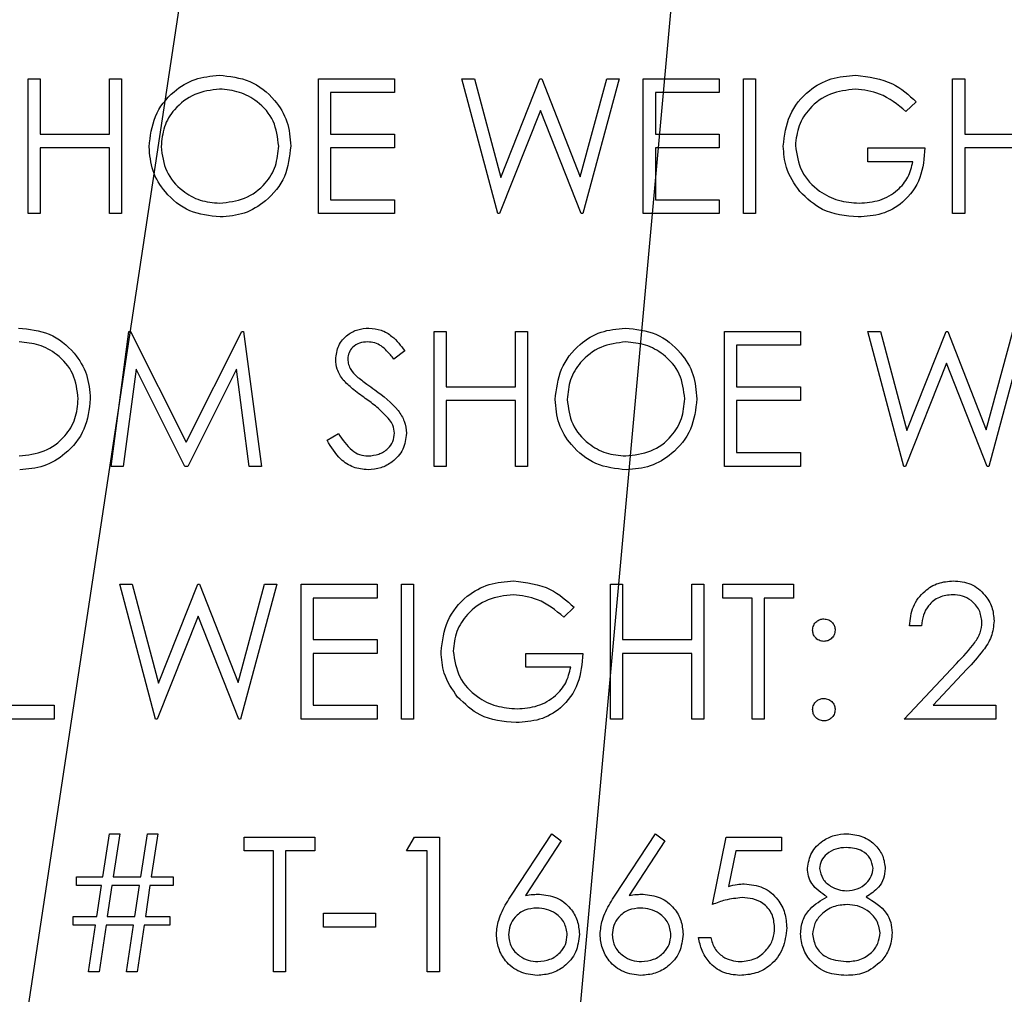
# Model space of a CAD drawing. Header units: inches. Extents: x 1880 to 2363, y -453 to -54.
# Tile 230 of 256: x 2039.987 to 2040.645, y -426.56 to -425.91. Entities that reach past the tile are written whole.
import ezdxf

# ---------------------------------------------------------------- set-up
doc = ezdxf.new("R2010")
doc.units = ezdxf.units.IN
doc.header["$LTSCALE"] = 0.5
doc.header["$MEASUREMENT"] = 0
doc.layers.add('DSS-M-S', color=53, linetype='Continuous')
doc.layers.add('SID-M-S', color=105, linetype='Continuous')

msp = doc.modelspace()

# ---------------------------------------------------------------- linework, layer by layer
at = {"layer": 'DSS-M-S', "linetype": 'Continuous', "lineweight": 25}
for p, q in [((2039.99308, -426.03932), (2039.99308, -425.94932)), ((2039.99308, -425.94932), (2040.00115, -425.94932)), ((2040.00115, -425.94932), (2040.00115, -425.98625)), ((2040.04731, -425.94932), (2040.05538, -425.94932)), ((2040.04731, -425.98625), (2040.04731, -425.94932)), ((2040.05538, -425.94932), (2040.05538, -426.03932)), ((2040.18692, -426.03932), (2040.18692, -425.94932)), ((2040.18692, -425.94932), (2040.23769, -425.94932)), ((2040.23769, -425.94932), (2040.23769, -425.95855)), ((2040.28269, -425.94932), (2040.29104, -425.94932)), ((2040.30663, -426.03932), (2040.28269, -425.94932)), ((2040.29104, -425.94932), (2040.30865, -426.01533)), ((2040.30865, -426.01533), (2040.33485, -425.94932)), ((2040.33485, -425.94932), (2040.33602, -425.94932)), ((2040.33602, -425.94932), (2040.36173, -426.01488)), ((2040.36173, -426.01488), (2040.37943, -425.94932)), ((2040.38769, -425.94932), (2040.36343, -426.03932)), ((2040.37943, -425.94932), (2040.38769, -425.94932)), ((2040.40385, -425.94932), (2040.45461, -425.94932)), ((2040.40385, -426.03932), (2040.40385, -425.94932)), ((2040.45461, -425.94932), (2040.45461, -425.95855)), ((2040.47077, -425.94932), (2040.47885, -425.94932)), ((2040.47077, -426.03932), (2040.47077, -425.94932)), ((2040.47885, -425.94932), (2040.47885, -426.03932)), ((2040.61038, -425.94932), (2040.61846, -425.94932)), ((2040.61038, -426.03932), (2040.61038, -425.94932)), ((2040.61846, -425.94932), (2040.61846, -425.98625)), ((2040.195, -425.95855), (2040.195, -425.98625)), ((2040.23769, -425.95855), (2040.195, -425.95855)), ((2040.41192, -425.95855), (2040.41192, -425.98625)), ((2040.45461, -425.95855), (2040.41192, -425.95855)), ((2040.58615, -425.96468), (2040.57923, -425.97125)), ((2040.33519, -425.97049), (2040.30779, -426.03932)), ((2040.36227, -426.03932), (2040.33519, -425.97049)), ((2040.00115, -425.98625), (2040.04731, -425.98625)), ((2040.195, -425.98625), (2040.23769, -425.98625)), ((2040.23769, -425.98625), (2040.23769, -425.99548)), ((2040.41192, -425.98625), (2040.45461, -425.98625)), ((2040.45461, -425.98625), (2040.45461, -425.99548)), ((2040.61846, -425.98625), (2040.66461, -425.98625)), ((2040.00115, -425.99548), (2040.00115, -426.03932)), ((2040.04731, -425.99548), (2040.00115, -425.99548)), ((2040.04731, -426.03932), (2040.04731, -425.99548)), ((2040.195, -425.99548), (2040.195, -426.03009)), ((2040.23769, -425.99548), (2040.195, -425.99548)), ((2040.41192, -425.99548), (2040.41192, -426.03009)), ((2040.45461, -425.99548), (2040.41192, -425.99548)), ((2040.55385, -425.99548), (2040.59192, -425.99548)), ((2040.55385, -426.00471), (2040.55385, -425.99548)), ((2040.61846, -425.99548), (2040.61846, -426.03932)), ((2040.66461, -425.99548), (2040.61846, -425.99548)), ((2040.58385, -426.00471), (2040.55385, -426.00471)), ((2040.195, -426.03009), (2040.23769, -426.03009)), ((2040.23769, -426.03009), (2040.23769, -426.03932)), ((2040.41192, -426.03009), (2040.45461, -426.03009)), ((2040.45461, -426.03009), (2040.45461, -426.03932)), ((2040.00115, -426.03932), (2039.99308, -426.03932)), ((2040.05538, -426.03932), (2040.04731, -426.03932)), ((2040.23769, -426.03932), (2040.18692, -426.03932)), ((2040.30779, -426.03932), (2040.30663, -426.03932)), ((2040.36343, -426.03932), (2040.36227, -426.03932)), ((2040.45461, -426.03932), (2040.40385, -426.03932)), ((2040.47885, -426.03932), (2040.47077, -426.03932)), ((2040.61846, -426.03932), (2040.61038, -426.03932)), ((2040.04846, -426.20807), (2040.06034, -426.11807)), ((2040.06034, -426.11807), (2040.0615, -426.11807)), ((2040.0615, -426.11807), (2040.09865, -426.19192)), ((2040.09865, -426.19192), (2040.13572, -426.11807)), ((2040.13572, -426.11807), (2040.13689, -426.11807)), ((2040.13689, -426.11807), (2040.14885, -426.20807)), ((2040.26423, -426.11807), (2040.27231, -426.11807)), ((2040.26423, -426.20807), (2040.26423, -426.11807)), ((2040.27231, -426.11807), (2040.27231, -426.155)), ((2040.31846, -426.11807), (2040.32654, -426.11807)), ((2040.31846, -426.155), (2040.31846, -426.11807)), ((2040.32654, -426.11807), (2040.32654, -426.20807)), ((2040.45808, -426.11807), (2040.50885, -426.11807)), ((2040.45808, -426.20807), (2040.45808, -426.11807)), ((2040.50885, -426.11807), (2040.50885, -426.1273)), ((2040.55385, -426.11807), (2040.56219, -426.11807)), ((2040.57779, -426.20807), (2040.55385, -426.11807)), ((2040.56219, -426.11807), (2040.57981, -426.18408)), ((2040.57981, -426.18408), (2040.606, -426.11807)), ((2040.606, -426.11807), (2040.60718, -426.11807)), ((2040.60718, -426.11807), (2040.63288, -426.18363)), ((2040.63288, -426.18363), (2040.65059, -426.11807)), ((2040.65885, -426.11807), (2040.63458, -426.20807)), ((2040.24461, -426.131), (2040.23731, -426.13654)), ((2040.46615, -426.1273), (2040.46615, -426.155)), ((2040.50885, -426.1273), (2040.46615, -426.1273)), ((2040.06519, -426.14317), (2040.05659, -426.20807)), ((2040.09781, -426.20807), (2040.06519, -426.14317)), ((2040.13211, -426.14331), (2040.09963, -426.20807)), ((2040.14073, -426.20807), (2040.13211, -426.14331)), ((2040.60635, -426.13924), (2040.57894, -426.20807)), ((2040.63343, -426.20807), (2040.60635, -426.13924)), ((2040.27231, -426.155), (2040.31846, -426.155)), ((2040.46615, -426.155), (2040.50885, -426.155)), ((2040.50885, -426.155), (2040.50885, -426.16423)), ((2040.27231, -426.16423), (2040.27231, -426.20807)), ((2040.31846, -426.16423), (2040.27231, -426.16423)), ((2040.31846, -426.20807), (2040.31846, -426.16423)), ((2040.46615, -426.16423), (2040.46615, -426.19884)), ((2040.50885, -426.16423), (2040.46615, -426.16423)), ((2040.19269, -426.19071), (2040.2003, -426.18615)), ((2040.46615, -426.19884), (2040.50885, -426.19884)), ((2040.50885, -426.19884), (2040.50885, -426.20807)), ((2040.05659, -426.20807), (2040.04846, -426.20807)), ((2040.09963, -426.20807), (2040.09781, -426.20807)), ((2040.14885, -426.20807), (2040.14073, -426.20807)), ((2040.27231, -426.20807), (2040.26423, -426.20807)), ((2040.32654, -426.20807), (2040.31846, -426.20807)), ((2040.50885, -426.20807), (2040.45808, -426.20807)), ((2040.57894, -426.20807), (2040.57779, -426.20807)), ((2040.63458, -426.20807), (2040.63343, -426.20807)), ((2040.05423, -426.28682), (2040.06258, -426.28682)), ((2040.07817, -426.37682), (2040.05423, -426.28682)), ((2040.06258, -426.28682), (2040.08019, -426.35283)), ((2040.08019, -426.35283), (2040.10639, -426.28682)), ((2040.10639, -426.28682), (2040.10756, -426.28682)), ((2040.10756, -426.28682), (2040.13327, -426.35238)), ((2040.13327, -426.35238), (2040.15097, -426.28682)), ((2040.15923, -426.28682), (2040.13496, -426.37682)), ((2040.15097, -426.28682), (2040.15923, -426.28682)), ((2040.17538, -426.37682), (2040.17538, -426.28682)), ((2040.17538, -426.28682), (2040.22615, -426.28682)), ((2040.22615, -426.28682), (2040.22615, -426.29605)), ((2040.24231, -426.28682), (2040.25038, -426.28682)), ((2040.24231, -426.37682), (2040.24231, -426.28682)), ((2040.25038, -426.28682), (2040.25038, -426.37682)), ((2040.38192, -426.28682), (2040.39, -426.28682)), ((2040.38192, -426.37682), (2040.38192, -426.28682)), ((2040.39, -426.28682), (2040.39, -426.32375)), ((2040.43615, -426.28682), (2040.44423, -426.28682)), ((2040.43615, -426.32375), (2040.43615, -426.28682)), ((2040.44423, -426.28682), (2040.44423, -426.37682)), ((2040.45692, -426.28682), (2040.50423, -426.28682)), ((2040.45692, -426.29605), (2040.45692, -426.28682)), ((2040.50423, -426.28682), (2040.50423, -426.29605)), ((2040.18346, -426.29605), (2040.18346, -426.32375)), ((2040.22615, -426.29605), (2040.18346, -426.29605)), ((2040.35769, -426.30218), (2040.35077, -426.30875)), ((2040.47654, -426.29605), (2040.45692, -426.29605)), ((2040.47654, -426.37682), (2040.47654, -426.29605)), ((2040.48461, -426.29605), (2040.48461, -426.37682)), ((2040.50423, -426.29605), (2040.48461, -426.29605)), ((2040.10673, -426.30799), (2040.07933, -426.37682)), ((2040.13381, -426.37682), (2040.10673, -426.30799)), ((2040.58961, -426.31452), (2040.58154, -426.31452)), ((2040.18346, -426.32375), (2040.22615, -426.32375)), ((2040.22615, -426.32375), (2040.22615, -426.33298)), ((2040.39, -426.32375), (2040.43615, -426.32375)), ((2040.18346, -426.33298), (2040.18346, -426.36759)), ((2040.22615, -426.33298), (2040.18346, -426.33298)), ((2040.32538, -426.33298), (2040.36346, -426.33298)), ((2040.32538, -426.34221), (2040.32538, -426.33298)), ((2040.43615, -426.33298), (2040.39, -426.33298)), ((2040.39, -426.33298), (2040.39, -426.37682)), ((2040.43615, -426.37682), (2040.43615, -426.33298)), ((2040.57808, -426.37682), (2040.61298, -426.33958)), ((2040.35538, -426.34221), (2040.32538, -426.34221)), ((2040.61987, -426.34356), (2040.59735, -426.36759)), ((2039.97577, -426.36759), (2040.01038, -426.36759)), ((2040.01038, -426.36759), (2040.01038, -426.37682)), ((2040.18346, -426.36759), (2040.22615, -426.36759)), ((2040.22615, -426.36759), (2040.22615, -426.37682)), ((2040.59735, -426.36759), (2040.63923, -426.36759)), ((2040.63923, -426.36759), (2040.63923, -426.37682)), ((2040.01038, -426.37682), (2039.96769, -426.37682)), ((2040.07933, -426.37682), (2040.07817, -426.37682)), ((2040.13496, -426.37682), (2040.13381, -426.37682)), ((2040.22615, -426.37682), (2040.17538, -426.37682)), ((2040.25038, -426.37682), (2040.24231, -426.37682)), ((2040.39, -426.37682), (2040.38192, -426.37682)), ((2040.44423, -426.37682), (2040.43615, -426.37682)), ((2040.48461, -426.37682), (2040.47654, -426.37682)), ((2040.63923, -426.37682), (2040.57808, -426.37682)), ((2040.04298, -426.48211), (2040.04731, -426.45327)), ((2040.04731, -426.45327), (2040.05427, -426.45327)), ((2040.05427, -426.45327), (2040.04994, -426.48211)), ((2040.06836, -426.48211), (2040.07269, -426.45327)), ((2040.07269, -426.45327), (2040.07965, -426.45327)), ((2040.07965, -426.45327), (2040.07532, -426.48211)), ((2040.31583, -426.49434), (2040.34269, -426.45327)), ((2040.34269, -426.45327), (2040.34891, -426.45815)), ((2040.38506, -426.49434), (2040.41192, -426.45327)), ((2040.41192, -426.45327), (2040.41814, -426.45815)), ((2040.13731, -426.45557), (2040.18461, -426.45557)), ((2040.13731, -426.4648), (2040.13731, -426.45557)), ((2040.18461, -426.45557), (2040.18461, -426.4648)), ((2040.24577, -426.4648), (2040.25105, -426.45557)), ((2040.25105, -426.45557), (2040.26769, -426.45557)), ((2040.26769, -426.45557), (2040.26769, -426.54557)), ((2040.34891, -426.45815), (2040.32513, -426.49452)), ((2040.41814, -426.45815), (2040.39436, -426.49452)), ((2040.45, -426.50057), (2040.45923, -426.45557)), ((2040.45923, -426.45557), (2040.49615, -426.45557)), ((2040.49615, -426.45557), (2040.49615, -426.4648)), ((2040.15692, -426.4648), (2040.13731, -426.4648)), ((2040.15692, -426.54557), (2040.15692, -426.4648)), ((2040.165, -426.4648), (2040.165, -426.54557)), ((2040.18461, -426.4648), (2040.165, -426.4648)), ((2040.25961, -426.4648), (2040.24577, -426.4648)), ((2040.25961, -426.54557), (2040.25961, -426.4648)), ((2040.46554, -426.4648), (2040.46069, -426.48848)), ((2040.49615, -426.4648), (2040.46554, -426.4648)), ((2040.02538, -426.48211), (2040.04298, -426.48211)), ((2040.02538, -426.48788), (2040.02538, -426.48211)), ((2040.04994, -426.48211), (2040.06836, -426.48211)), ((2040.07532, -426.48211), (2040.09, -426.48211)), ((2040.09, -426.48211), (2040.09, -426.48788)), ((2040.04211, -426.48788), (2040.02538, -426.48788)), ((2040.039, -426.50865), (2040.04211, -426.48788)), ((2040.04907, -426.48788), (2040.04597, -426.50865)), ((2040.0675, -426.48788), (2040.04907, -426.48788)), ((2040.06438, -426.50865), (2040.0675, -426.48788)), ((2040.07446, -426.48788), (2040.07136, -426.50865)), ((2040.09, -426.48788), (2040.07446, -426.48788)), ((2040.02308, -426.50865), (2040.039, -426.50865)), ((2040.02308, -426.51442), (2040.02308, -426.50865)), ((2040.04597, -426.50865), (2040.06438, -426.50865)), ((2040.07136, -426.50865), (2040.08769, -426.50865)), ((2040.08769, -426.50865), (2040.08769, -426.51442)), ((2040.19038, -426.50634), (2040.225, -426.50634)), ((2040.19038, -426.51557), (2040.19038, -426.50634)), ((2040.225, -426.50634), (2040.225, -426.51557)), ((2040.03813, -426.51442), (2040.02308, -426.51442)), ((2040.03346, -426.54557), (2040.03813, -426.51442)), ((2040.04511, -426.51442), (2040.04044, -426.54557)), ((2040.06352, -426.51442), (2040.04511, -426.51442)), ((2040.05885, -426.54557), (2040.06352, -426.51442)), ((2040.07049, -426.51442), (2040.06582, -426.54557)), ((2040.08769, -426.51442), (2040.07049, -426.51442)), ((2040.225, -426.51557), (2040.19038, -426.51557)), ((2040.44077, -426.5225), (2040.44885, -426.5225)), ((2040.04044, -426.54557), (2040.03346, -426.54557)), ((2040.06582, -426.54557), (2040.05885, -426.54557)), ((2040.165, -426.54557), (2040.15692, -426.54557)), ((2040.26769, -426.54557), (2040.25961, -426.54557))]:
    msp.add_line(p, q, dxfattribs=at)
for points, knots in [([(2040.07385, -425.99472), (2040.07468, -425.98778), (2040.07634, -425.97389), (2040.08866, -425.95807), (2040.10421, -425.94865), (2040.11512, -425.94756), (2040.12058, -425.94702)], [0, 0, 0, 0, 0.279731, 0.559327, 0.77968, 1, 1, 1, 1]), ([(2040.12058, -425.94702), (2040.12763, -425.94776), (2040.14173, -425.94924), (2040.1575, -425.96201), (2040.16707, -425.97769), (2040.168, -425.98875), (2040.16846, -425.99429)], [0, 0, 0, 0, 0.279767, 0.559358, 0.779571, 1, 1, 1, 1]), ([(2040.49731, -425.99429), (2040.49819, -425.98723), (2040.49997, -425.97313), (2040.51292, -425.95731), (2040.52906, -425.94836), (2040.54016, -425.94746), (2040.54571, -425.94702)], [0, 0, 0, 0, 0.27959, 0.559072, 0.779411, 1, 1, 1, 1]), ([(2040.54571, -425.94702), (2040.55428, -425.94808), (2040.56962, -425.94999), (2040.58109, -425.96019), (2040.58615, -425.96468)], [0, 0, 0, 0, 0.558579, 1, 1, 1, 1]), ([(2040.12097, -425.95625), (2040.11529, -425.95699), (2040.10393, -425.95846), (2040.09093, -425.96848), (2040.08315, -425.98124), (2040.08233, -425.9902), (2040.08192, -425.99468)], [0, 0, 0, 0, 0.2796271, 0.5593495, 0.7796302, 1, 1, 1, 1]), ([(2040.16038, -425.99427), (2040.15969, -425.98856), (2040.15831, -425.97713), (2040.14736, -425.96474), (2040.13439, -425.95757), (2040.12544, -425.95669), (2040.12097, -425.95625)], [0, 0, 0, 0, 0.279468, 0.55887, 0.779516, 1, 1, 1, 1]), ([(2040.54544, -425.95625), (2040.53975, -425.95694), (2040.52837, -425.95833), (2040.51507, -425.96793), (2040.5069, -425.98049), (2040.50589, -425.98945), (2040.50538, -425.99393)], [0, 0, 0, 0, 0.279847, 0.559555, 0.779847, 1, 1, 1, 1]), ([(2040.57923, -425.97125), (2040.57367, -425.96667), (2040.56373, -425.95849), (2040.55103, -425.95693), (2040.54544, -425.95625)], [0, 0, 0, 0, 0.55984, 1, 1, 1, 1]), ([(2040.1213, -426.04163), (2040.11432, -426.04086), (2040.10038, -426.03932), (2040.08486, -426.02659), (2040.0753, -426.01114), (2040.07433, -426.0002), (2040.07385, -425.99472)], [0, 0, 0, 0, 0.279663, 0.559354, 0.779636, 1, 1, 1, 1]), ([(2040.08192, -425.99468), (2040.08261, -426.00036), (2040.08399, -426.0117), (2040.09487, -426.02394), (2040.10762, -426.0313), (2040.11652, -426.03204), (2040.12097, -426.0324)], [0, 0, 0, 0, 0.279416, 0.559077, 0.779478, 1, 1, 1, 1]), ([(2040.12097, -426.0324), (2040.12669, -426.03175), (2040.13812, -426.03045), (2040.15136, -426.02059), (2040.15914, -426.00776), (2040.15997, -425.99877), (2040.16038, -425.99427)], [0, 0, 0, 0, 0.27983, 0.559389, 0.779654, 1, 1, 1, 1]), ([(2040.16846, -425.99429), (2040.16767, -426.00127), (2040.16609, -426.01524), (2040.15327, -426.03072), (2040.13775, -426.04023), (2040.12678, -426.04116), (2040.1213, -426.04163)], [0, 0, 0, 0, 0.2796304, 0.5593429, 0.7795972, 1, 1, 1, 1]), ([(2040.50834, -426.02461), (2040.50479, -426.01947), (2040.49844, -426.01027), (2040.49765, -425.99918), (2040.49731, -425.99429)], [0, 0, 0, 0, 0.559317, 1, 1, 1, 1]), ([(2040.50538, -425.99393), (2040.5063, -425.99988), (2040.50815, -426.01179), (2040.52009, -426.02436), (2040.53397, -426.03129), (2040.54335, -426.03203), (2040.54804, -426.0324)], [0, 0, 0, 0, 0.2790614, 0.5585842, 0.7792365, 1, 1, 1, 1]), ([(2040.59192, -425.99548), (2040.59137, -426.00227), (2040.59026, -426.01583), (2040.57887, -426.03188), (2040.56332, -426.04054), (2040.55267, -426.04127), (2040.54734, -426.04163)], [0, 0, 0, 0, 0.280351, 0.559367, 0.779371, 1, 1, 1, 1]), ([(2040.54804, -426.0324), (2040.55268, -426.03205), (2040.56196, -426.03133), (2040.57337, -426.02464), (2040.58126, -426.01539), (2040.58299, -426.00827), (2040.58385, -426.00471)], [0, 0, 0, 0, 0.2802537, 0.5599124, 0.7799408, 1, 1, 1, 1]), ([(2040.54734, -426.04163), (2040.53893, -426.04087), (2040.52391, -426.0395), (2040.5131, -426.02916), (2040.50834, -426.02461)], [0, 0, 0, 0, 0.559617, 1, 1, 1, 1]), ([(2039.98673, -426.11577), (2039.99378, -426.11651), (2040.00788, -426.11799), (2040.02365, -426.13076), (2040.03323, -426.14644), (2040.03415, -426.1575), (2040.03461, -426.16304)], [0, 0, 0, 0, 0.279767, 0.559358, 0.779571, 1, 1, 1, 1]), ([(2040.19846, -426.13677), (2040.19885, -426.13357), (2040.19963, -426.12719), (2040.20578, -426.12025), (2040.21313, -426.11641), (2040.21813, -426.11598), (2040.22064, -426.11577)], [0, 0, 0, 0, 0.279553, 0.558798, 0.779378, 1, 1, 1, 1]), ([(2040.22064, -426.11577), (2040.22341, -426.11604), (2040.22895, -426.11658), (2040.23762, -426.12187), (2040.24196, -426.12754), (2040.24461, -426.131)], [0, 0, 0, 0, 0.2797499, 0.5595012, 1, 1, 1, 1]), ([(2040.345, -426.16347), (2040.34583, -426.15653), (2040.34749, -426.14264), (2040.35981, -426.12682), (2040.37536, -426.1174), (2040.38627, -426.11631), (2040.39173, -426.11577)], [0, 0, 0, 0, 0.279731, 0.559327, 0.77968, 1, 1, 1, 1]), ([(2040.39173, -426.11577), (2040.39878, -426.11651), (2040.41288, -426.11799), (2040.42865, -426.13076), (2040.43823, -426.14644), (2040.43915, -426.1575), (2040.43961, -426.16304)], [0, 0, 0, 0, 0.279767, 0.559358, 0.779571, 1, 1, 1, 1]), ([(2040.02654, -426.16302), (2040.02585, -426.15731), (2040.02446, -426.14588), (2040.01351, -426.13349), (2040.00054, -426.12632), (2039.9916, -426.12544), (2039.98713, -426.125)], [0, 0, 0, 0, 0.279468, 0.55887, 0.779516, 1, 1, 1, 1]), ([(2040.21974, -426.125), (2040.21791, -426.12514), (2040.21426, -426.12542), (2040.20986, -426.12822), (2040.20698, -426.13208), (2040.20669, -426.13495), (2040.20654, -426.13639)], [0, 0, 0, 0, 0.280274, 0.559931, 0.77992, 1, 1, 1, 1]), ([(2040.23731, -426.13654), (2040.23576, -426.1346), (2040.2332, -426.13141), (2040.22897, -426.12756), (2040.22456, -426.12537), (2040.22134, -426.12512), (2040.21974, -426.125)], [0, 0, 0, 0, 0.340409, 0.560482, 0.78018, 1, 1, 1, 1]), ([(2040.39213, -426.125), (2040.38645, -426.12574), (2040.37508, -426.12721), (2040.36208, -426.13723), (2040.3543, -426.14999), (2040.35348, -426.15895), (2040.35308, -426.16343)], [0, 0, 0, 0, 0.279627, 0.55935, 0.77963, 1, 1, 1, 1]), ([(2040.43154, -426.16302), (2040.43085, -426.15731), (2040.42946, -426.14588), (2040.41851, -426.13349), (2040.40554, -426.12632), (2040.3966, -426.12544), (2040.39213, -426.125)], [0, 0, 0, 0, 0.279468, 0.55887, 0.779516, 1, 1, 1, 1]), ([(2040.20349, -426.15047), (2040.20191, -426.14814), (2040.19907, -426.14397), (2040.19865, -426.13897), (2040.19846, -426.13677)], [0, 0, 0, 0, 0.5598405, 1, 1, 1, 1]), ([(2040.20654, -426.13639), (2040.20664, -426.13765), (2040.20685, -426.14016), (2040.2088, -426.1443), (2040.21108, -426.14661), (2040.21247, -426.14802)], [0, 0, 0, 0, 0.279946, 0.559774, 1, 1, 1, 1]), ([(2040.21824, -426.16271), (2040.2153, -426.16064), (2040.21007, -426.15694), (2040.2055, -426.15245), (2040.20349, -426.15047)], [0, 0, 0, 0, 0.560413, 1, 1, 1, 1]), ([(2040.21247, -426.14802), (2040.21469, -426.14974), (2040.21865, -426.15282), (2040.22276, -426.15571), (2040.22457, -426.15698)], [0, 0, 0, 0, 0.559906, 1, 1, 1, 1]), ([(2040.22457, -426.15698), (2040.23021, -426.16116), (2040.23807, -426.16698), (2040.24476, -426.17781), (2040.24543, -426.18329), (2040.24577, -426.18602)], [0, 0, 0, 0, 0.5601154, 0.7802838, 1, 1, 1, 1]), ([(2039.98713, -426.20115), (2039.99284, -426.2005), (2040.00427, -426.1992), (2040.01751, -426.18934), (2040.0253, -426.17651), (2040.02612, -426.16752), (2040.02654, -426.16302)], [0, 0, 0, 0, 0.27983, 0.559389, 0.779654, 1, 1, 1, 1]), ([(2040.03461, -426.16304), (2040.03382, -426.17002), (2040.03224, -426.18399), (2040.01942, -426.19947), (2040.00391, -426.20898), (2039.99294, -426.20991), (2039.98745, -426.21038)], [0, 0, 0, 0, 0.27963, 0.559343, 0.779597, 1, 1, 1, 1]), ([(2040.23446, -426.17706), (2040.23169, -426.1741), (2040.22673, -426.16879), (2040.22084, -426.16457), (2040.21824, -426.16271)], [0, 0, 0, 0, 0.559496, 1, 1, 1, 1]), ([(2040.39245, -426.21038), (2040.38548, -426.20961), (2040.37153, -426.20807), (2040.35601, -426.19534), (2040.34645, -426.17989), (2040.34548, -426.16895), (2040.345, -426.16347)], [0, 0, 0, 0, 0.279663, 0.559354, 0.779636, 1, 1, 1, 1]), ([(2040.35308, -426.16343), (2040.35377, -426.16911), (2040.35514, -426.18045), (2040.36602, -426.19269), (2040.37877, -426.20005), (2040.38767, -426.20079), (2040.39213, -426.20115)], [0, 0, 0, 0, 0.279416, 0.559077, 0.779478, 1, 1, 1, 1]), ([(2040.39213, -426.20115), (2040.39784, -426.2005), (2040.40927, -426.1992), (2040.42251, -426.18934), (2040.4303, -426.17651), (2040.43112, -426.16752), (2040.43154, -426.16302)], [0, 0, 0, 0, 0.2798297, 0.559389, 0.7796538, 1, 1, 1, 1]), ([(2040.43961, -426.16304), (2040.43882, -426.17002), (2040.43724, -426.18399), (2040.42442, -426.19947), (2040.40891, -426.20898), (2040.39794, -426.20991), (2040.39245, -426.21038)], [0, 0, 0, 0, 0.27963, 0.559343, 0.779597, 1, 1, 1, 1]), ([(2040.23769, -426.1859), (2040.23747, -426.18411), (2040.23707, -426.1809), (2040.23526, -426.17824), (2040.23446, -426.17706)], [0, 0, 0, 0, 0.55899, 1, 1, 1, 1]), ([(2040.2003, -426.18615), (2040.20297, -426.19026), (2040.2067, -426.19599), (2040.21433, -426.20055), (2040.21815, -426.20095), (2040.22006, -426.20115)], [0, 0, 0, 0, 0.559321, 0.779782, 1, 1, 1, 1]), ([(2040.22006, -426.20115), (2040.22248, -426.20091), (2040.22731, -426.20042), (2040.23323, -426.19679), (2040.23698, -426.1916), (2040.23745, -426.1878), (2040.23769, -426.1859)], [0, 0, 0, 0, 0.280276, 0.560148, 0.780153, 1, 1, 1, 1]), ([(2040.24577, -426.18602), (2040.24527, -426.18971), (2040.24426, -426.19708), (2040.23706, -426.20492), (2040.22875, -426.20968), (2040.22296, -426.21015), (2040.22006, -426.21038)], [0, 0, 0, 0, 0.279183, 0.559085, 0.779446, 1, 1, 1, 1]), ([(2040.22006, -426.21038), (2040.21673, -426.21005), (2040.21007, -426.20938), (2040.19981, -426.2026), (2040.19539, -426.19522), (2040.19269, -426.19071)], [0, 0, 0, 0, 0.27988, 0.559666, 1, 1, 1, 1]), ([(2040.26885, -426.33179), (2040.26973, -426.32473), (2040.27151, -426.31063), (2040.28446, -426.29481), (2040.3006, -426.28586), (2040.3117, -426.28496), (2040.31725, -426.28452)], [0, 0, 0, 0, 0.27959, 0.559072, 0.779411, 1, 1, 1, 1]), ([(2040.31725, -426.28452), (2040.32582, -426.28558), (2040.34115, -426.28749), (2040.35263, -426.29769), (2040.35769, -426.30218)], [0, 0, 0, 0, 0.558579, 1, 1, 1, 1]), ([(2040.58154, -426.31452), (2040.58206, -426.31014), (2040.58311, -426.3014), (2040.59079, -426.2914), (2040.60056, -426.2854), (2040.60744, -426.28481), (2040.61089, -426.28452)], [0, 0, 0, 0, 0.280029, 0.559515, 0.779668, 1, 1, 1, 1]), ([(2040.61089, -426.28452), (2040.6149, -426.28489), (2040.62292, -426.28564), (2040.63183, -426.29297), (2040.63723, -426.30186), (2040.63779, -426.30813), (2040.63808, -426.31127)], [0, 0, 0, 0, 0.27989, 0.559224, 0.779582, 1, 1, 1, 1]), ([(2040.31698, -426.29375), (2040.31129, -426.29444), (2040.29991, -426.29583), (2040.28661, -426.30543), (2040.27844, -426.31799), (2040.27743, -426.32695), (2040.27692, -426.33143)], [0, 0, 0, 0, 0.279847, 0.559555, 0.779847, 1, 1, 1, 1]), ([(2040.35077, -426.30875), (2040.3452, -426.30417), (2040.33526, -426.29599), (2040.32257, -426.29443), (2040.31698, -426.29375)], [0, 0, 0, 0, 0.55984, 1, 1, 1, 1]), ([(2040.61047, -426.29375), (2040.6074, -426.29406), (2040.60126, -426.29469), (2040.59431, -426.3003), (2040.59057, -426.30734), (2040.58993, -426.31212), (2040.58961, -426.31452)], [0, 0, 0, 0, 0.279699, 0.558847, 0.779176, 1, 1, 1, 1]), ([(2040.63, -426.31199), (2040.62962, -426.30921), (2040.62886, -426.30364), (2040.62337, -426.29775), (2040.61704, -426.29425), (2040.61266, -426.29391), (2040.61047, -426.29375)], [0, 0, 0, 0, 0.279126, 0.558978, 0.77935, 1, 1, 1, 1]), ([(2040.51692, -426.3174), (2040.51706, -426.3163), (2040.51733, -426.31409), (2040.51937, -426.31165), (2040.52182, -426.31014), (2040.52356, -426.30998), (2040.52442, -426.3099)], [0, 0, 0, 0, 0.279585, 0.559454, 0.779697, 1, 1, 1, 1]), ([(2040.52442, -426.3099), (2040.52553, -426.31003), (2040.52775, -426.31028), (2040.53018, -426.31234), (2040.53172, -426.31478), (2040.53185, -426.31653), (2040.53192, -426.3174)], [0, 0, 0, 0, 0.279602, 0.559212, 0.779475, 1, 1, 1, 1]), ([(2040.61298, -426.33958), (2040.6173, -426.33513), (2040.62331, -426.32894), (2040.62927, -426.31934), (2040.62976, -426.31444), (2040.63, -426.31199)], [0, 0, 0, 0, 0.560717, 0.780532, 1, 1, 1, 1]), ([(2040.63808, -426.31127), (2040.63771, -426.31484), (2040.63698, -426.32199), (2040.62978, -426.33278), (2040.62363, -426.33947), (2040.61987, -426.34356)], [0, 0, 0, 0, 0.279288, 0.559154, 1, 1, 1, 1]), ([(2040.52442, -426.3249), (2040.52332, -426.32477), (2040.5211, -426.32451), (2040.51866, -426.32247), (2040.51715, -426.32001), (2040.517, -426.31827), (2040.51692, -426.3174)], [0, 0, 0, 0, 0.279647, 0.559299, 0.779615, 1, 1, 1, 1]), ([(2040.53192, -426.3174), (2040.5318, -426.31851), (2040.53155, -426.32073), (2040.52949, -426.32316), (2040.52704, -426.32468), (2040.52529, -426.32483), (2040.52442, -426.3249)], [0, 0, 0, 0, 0.2795175, 0.5593264, 0.7795441, 1, 1, 1, 1]), ([(2040.27988, -426.36211), (2040.27633, -426.35697), (2040.26998, -426.34777), (2040.26919, -426.33668), (2040.26885, -426.33179)], [0, 0, 0, 0, 0.559317, 1, 1, 1, 1]), ([(2040.27692, -426.33143), (2040.27784, -426.33738), (2040.27969, -426.34929), (2040.29163, -426.36186), (2040.30551, -426.36879), (2040.31489, -426.36953), (2040.31958, -426.3699)], [0, 0, 0, 0, 0.2790614, 0.5585842, 0.7792365, 1, 1, 1, 1]), ([(2040.36346, -426.33298), (2040.36291, -426.33977), (2040.3618, -426.35333), (2040.35041, -426.36938), (2040.33486, -426.37804), (2040.32421, -426.37877), (2040.31888, -426.37913)], [0, 0, 0, 0, 0.2803512, 0.5593674, 0.7793709, 1, 1, 1, 1]), ([(2040.31958, -426.3699), (2040.32422, -426.36955), (2040.3335, -426.36883), (2040.3449, -426.36214), (2040.3528, -426.35289), (2040.35452, -426.34577), (2040.35538, -426.34221)], [0, 0, 0, 0, 0.280254, 0.559912, 0.779941, 1, 1, 1, 1]), ([(2040.31888, -426.37913), (2040.31047, -426.37837), (2040.29545, -426.377), (2040.28464, -426.36666), (2040.27988, -426.36211)], [0, 0, 0, 0, 0.559617, 1, 1, 1, 1]), ([(2040.51692, -426.37048), (2040.51705, -426.36937), (2040.51732, -426.36716), (2040.51935, -426.36471), (2040.52181, -426.36321), (2040.52355, -426.36305), (2040.52442, -426.36298)], [0, 0, 0, 0, 0.279576, 0.559284, 0.779552, 1, 1, 1, 1]), ([(2040.52442, -426.36298), (2040.52553, -426.3631), (2040.52775, -426.36336), (2040.53018, -426.36542), (2040.53172, -426.36786), (2040.53185, -426.36961), (2040.53192, -426.37048)], [0, 0, 0, 0, 0.279602, 0.559212, 0.779475, 1, 1, 1, 1]), ([(2040.52442, -426.37798), (2040.52332, -426.37784), (2040.52111, -426.37757), (2040.51867, -426.37553), (2040.51717, -426.37308), (2040.517, -426.37135), (2040.51692, -426.37048)], [0, 0, 0, 0, 0.279581, 0.559143, 0.779575, 1, 1, 1, 1]), ([(2040.53192, -426.37048), (2040.53179, -426.37158), (2040.53153, -426.3738), (2040.52948, -426.37623), (2040.52703, -426.37774), (2040.52529, -426.3779), (2040.52442, -426.37798)], [0, 0, 0, 0, 0.279469, 0.559358, 0.779674, 1, 1, 1, 1]), ([(2040.51346, -426.47636), (2040.5141, -426.47276), (2040.51538, -426.46554), (2040.52281, -426.45806), (2040.53128, -426.45395), (2040.53698, -426.4535), (2040.53984, -426.45327)], [0, 0, 0, 0, 0.278806, 0.558457, 0.77916, 1, 1, 1, 1]), ([(2040.53984, -426.45327), (2040.54343, -426.45366), (2040.5506, -426.45445), (2040.55902, -426.46039), (2040.56435, -426.46816), (2040.56504, -426.4738), (2040.56538, -426.47661)], [0, 0, 0, 0, 0.2799289, 0.5596229, 0.7799456, 1, 1, 1, 1]), ([(2040.53939, -426.4625), (2040.53702, -426.46266), (2040.5323, -426.46298), (2040.5265, -426.4663), (2040.5223, -426.47092), (2040.52179, -426.47463), (2040.52154, -426.47649)], [0, 0, 0, 0, 0.2806507, 0.5605655, 0.7806204, 1, 1, 1, 1]), ([(2040.55731, -426.47631), (2040.55683, -426.474), (2040.55586, -426.46935), (2040.54923, -426.46338), (2040.54312, -426.46283), (2040.53939, -426.4625)], [0, 0, 0, 0, 0.278971, 0.559919, 1, 1, 1, 1]), ([(2040.5266, -426.49544), (2040.52274, -426.49287), (2040.51734, -426.48929), (2040.51392, -426.48172), (2040.51361, -426.47815), (2040.51346, -426.47636)], [0, 0, 0, 0, 0.557752, 0.778932, 1, 1, 1, 1]), ([(2040.52154, -426.47649), (2040.52204, -426.47887), (2040.52305, -426.48366), (2040.5284, -426.48819), (2040.53401, -426.49093), (2040.53781, -426.4912), (2040.53971, -426.49134)], [0, 0, 0, 0, 0.277721, 0.558224, 0.779072, 1, 1, 1, 1]), ([(2040.53971, -426.49134), (2040.5421, -426.49109), (2040.54687, -426.49058), (2040.55265, -426.48693), (2040.55643, -426.4819), (2040.55702, -426.47817), (2040.55731, -426.47631)], [0, 0, 0, 0, 0.280237, 0.560145, 0.780435, 1, 1, 1, 1]), ([(2040.56538, -426.47661), (2040.56518, -426.47886), (2040.56478, -426.48335), (2040.56051, -426.49044), (2040.5556, -426.49354), (2040.5526, -426.49544)], [0, 0, 0, 0, 0.280159, 0.560243, 1, 1, 1, 1]), ([(2040.46069, -426.48848), (2040.46264, -426.48794), (2040.46611, -426.48698), (2040.46971, -426.48681), (2040.47129, -426.48673)], [0, 0, 0, 0, 0.560064, 1, 1, 1, 1]), ([(2040.47129, -426.48673), (2040.4756, -426.48718), (2040.4842, -426.4881), (2040.49366, -426.4962), (2040.49893, -426.50605), (2040.49939, -426.51279), (2040.49961, -426.51617)], [0, 0, 0, 0, 0.279688, 0.559025, 0.779292, 1, 1, 1, 1]), ([(2040.30577, -426.52048), (2040.30609, -426.51726), (2040.30661, -426.51196), (2040.30947, -426.50509), (2040.31244, -426.49959), (2040.3147, -426.49609), (2040.31583, -426.49434)], [0, 0, 0, 0, 0.3393742, 0.5594856, 0.7797313, 1, 1, 1, 1]), ([(2040.32513, -426.49452), (2040.32686, -426.49424), (2040.32995, -426.49376), (2040.33308, -426.49368), (2040.33445, -426.49365)], [0, 0, 0, 0, 0.55991, 1, 1, 1, 1]), ([(2040.33445, -426.49365), (2040.3384, -426.4941), (2040.34628, -426.495), (2040.35506, -426.50222), (2040.36037, -426.51102), (2040.36089, -426.51722), (2040.36115, -426.52032)], [0, 0, 0, 0, 0.279638, 0.559326, 0.779527, 1, 1, 1, 1]), ([(2040.375, -426.52048), (2040.37532, -426.51726), (2040.37584, -426.51196), (2040.3787, -426.50509), (2040.38167, -426.49959), (2040.38393, -426.49609), (2040.38506, -426.49434)], [0, 0, 0, 0, 0.339374, 0.559486, 0.779731, 1, 1, 1, 1]), ([(2040.39436, -426.49452), (2040.39609, -426.49424), (2040.39918, -426.49376), (2040.40231, -426.49368), (2040.40368, -426.49365)], [0, 0, 0, 0, 0.55991, 1, 1, 1, 1]), ([(2040.40368, -426.49365), (2040.40763, -426.4941), (2040.41551, -426.495), (2040.42429, -426.50222), (2040.4296, -426.51102), (2040.43012, -426.51722), (2040.43038, -426.52032)], [0, 0, 0, 0, 0.279638, 0.559326, 0.779527, 1, 1, 1, 1]), ([(2040.46983, -426.49596), (2040.46602, -426.49635), (2040.45921, -426.49706), (2040.45282, -426.4995), (2040.45, -426.50057)], [0, 0, 0, 0, 0.559416, 1, 1, 1, 1]), ([(2040.49154, -426.51583), (2040.49121, -426.51271), (2040.49054, -426.50649), (2040.48448, -426.49973), (2040.47714, -426.49638), (2040.47227, -426.4961), (2040.46983, -426.49596)], [0, 0, 0, 0, 0.279539, 0.558617, 0.779047, 1, 1, 1, 1]), ([(2040.50885, -426.5201), (2040.50914, -426.51709), (2040.50973, -426.51108), (2040.51578, -426.50175), (2040.5225, -426.49783), (2040.5266, -426.49544)], [0, 0, 0, 0, 0.279987, 0.559901, 1, 1, 1, 1]), ([(2040.5526, -426.49544), (2040.5577, -426.49853), (2040.56482, -426.50284), (2040.56948, -426.51247), (2040.56983, -426.51706), (2040.57, -426.51936)], [0, 0, 0, 0, 0.558271, 0.779089, 1, 1, 1, 1]), ([(2040.33276, -426.50288), (2040.33002, -426.50312), (2040.32454, -426.50358), (2040.31825, -426.50833), (2040.31443, -426.51437), (2040.31404, -426.51866), (2040.31385, -426.5208)], [0, 0, 0, 0, 0.280127, 0.559515, 0.779719, 1, 1, 1, 1]), ([(2040.35308, -426.5208), (2040.35266, -426.51798), (2040.35183, -426.51233), (2040.34592, -426.50664), (2040.33941, -426.50335), (2040.33498, -426.50304), (2040.33276, -426.50288)], [0, 0, 0, 0, 0.278754, 0.558605, 0.779147, 1, 1, 1, 1]), ([(2040.40199, -426.50288), (2040.39925, -426.50312), (2040.39377, -426.50358), (2040.38748, -426.50833), (2040.38367, -426.51437), (2040.38327, -426.51866), (2040.38308, -426.5208)], [0, 0, 0, 0, 0.280127, 0.559515, 0.779719, 1, 1, 1, 1]), ([(2040.42231, -426.5208), (2040.42189, -426.51798), (2040.42106, -426.51233), (2040.41515, -426.50664), (2040.40864, -426.50335), (2040.40421, -426.50304), (2040.40199, -426.50288)], [0, 0, 0, 0, 0.278754, 0.558605, 0.779147, 1, 1, 1, 1]), ([(2040.53991, -426.50057), (2040.53675, -426.50084), (2040.53042, -426.50138), (2040.52298, -426.50642), (2040.51784, -426.51293), (2040.51723, -426.51789), (2040.51692, -426.52037)], [0, 0, 0, 0, 0.280283, 0.560138, 0.780298, 1, 1, 1, 1]), ([(2040.56192, -426.51952), (2040.56139, -426.51653), (2040.56033, -426.51054), (2040.55395, -426.5046), (2040.54701, -426.50108), (2040.54228, -426.50074), (2040.53991, -426.50057)], [0, 0, 0, 0, 0.278303, 0.558509, 0.779146, 1, 1, 1, 1]), ([(2040.49961, -426.51617), (2040.49909, -426.52084), (2040.49804, -426.53017), (2040.48995, -426.54102), (2040.47926, -426.54704), (2040.47191, -426.5476), (2040.46823, -426.54788)], [0, 0, 0, 0, 0.279864, 0.559271, 0.779424, 1, 1, 1, 1]), ([(2040.4687, -426.53865), (2040.47207, -426.53826), (2040.47881, -426.53746), (2040.48633, -426.53131), (2040.4909, -426.52379), (2040.49133, -426.51848), (2040.49154, -426.51583)], [0, 0, 0, 0, 0.279617, 0.559357, 0.779559, 1, 1, 1, 1]), ([(2040.33303, -426.54788), (2040.329, -426.5474), (2040.32095, -426.54643), (2040.31186, -426.53912), (2040.30671, -426.52995), (2040.30608, -426.52364), (2040.30577, -426.52048)], [0, 0, 0, 0, 0.27967, 0.559085, 0.779558, 1, 1, 1, 1]), ([(2040.31385, -426.5208), (2040.31423, -426.52357), (2040.31501, -426.5291), (2040.32062, -426.53481), (2040.32695, -426.53816), (2040.33129, -426.53849), (2040.33346, -426.53865)], [0, 0, 0, 0, 0.279059, 0.5588204, 0.7793034, 1, 1, 1, 1]), ([(2040.36115, -426.52032), (2040.36069, -426.52444), (2040.35976, -426.53267), (2040.35208, -426.54179), (2040.3427, -426.54697), (2040.33625, -426.54758), (2040.33303, -426.54788)], [0, 0, 0, 0, 0.279631, 0.55896, 0.779478, 1, 1, 1, 1]), ([(2040.33346, -426.53865), (2040.33623, -426.53837), (2040.34175, -426.53782), (2040.34816, -426.53321), (2040.35239, -426.52732), (2040.35285, -426.52297), (2040.35308, -426.5208)], [0, 0, 0, 0, 0.280018, 0.559853, 0.779987, 1, 1, 1, 1]), ([(2040.40226, -426.54788), (2040.39823, -426.5474), (2040.39018, -426.54643), (2040.38109, -426.53912), (2040.37594, -426.52995), (2040.37531, -426.52364), (2040.375, -426.52048)], [0, 0, 0, 0, 0.27967, 0.559085, 0.779558, 1, 1, 1, 1]), ([(2040.38308, -426.5208), (2040.38346, -426.52357), (2040.38424, -426.5291), (2040.38985, -426.53481), (2040.39618, -426.53816), (2040.40052, -426.53849), (2040.40269, -426.53865)], [0, 0, 0, 0, 0.279059, 0.5588204, 0.7793034, 1, 1, 1, 1]), ([(2040.43038, -426.52032), (2040.42992, -426.52444), (2040.42899, -426.53267), (2040.42131, -426.54179), (2040.41194, -426.54697), (2040.40548, -426.54758), (2040.40226, -426.54788)], [0, 0, 0, 0, 0.279631, 0.55896, 0.779478, 1, 1, 1, 1]), ([(2040.40269, -426.53865), (2040.40546, -426.53837), (2040.41098, -426.53782), (2040.4174, -426.53321), (2040.42162, -426.52732), (2040.42208, -426.52297), (2040.42231, -426.5208)], [0, 0, 0, 0, 0.280018, 0.559853, 0.779987, 1, 1, 1, 1]), ([(2040.46823, -426.54788), (2040.46437, -426.54749), (2040.45665, -426.5467), (2040.44793, -426.53981), (2040.44254, -426.53141), (2040.44136, -426.52547), (2040.44077, -426.5225)], [0, 0, 0, 0, 0.279625, 0.559019, 0.77938, 1, 1, 1, 1]), ([(2040.44885, -426.5225), (2040.44954, -426.52504), (2040.45093, -426.53012), (2040.45643, -426.53526), (2040.46255, -426.53813), (2040.46665, -426.53848), (2040.4687, -426.53865)], [0, 0, 0, 0, 0.28005, 0.559166, 0.779583, 1, 1, 1, 1]), ([(2040.5393, -426.54788), (2040.53494, -426.54761), (2040.52626, -426.54707), (2040.51612, -426.53977), (2040.51001, -426.53026), (2040.50923, -426.52348), (2040.50885, -426.5201)], [0, 0, 0, 0, 0.280545, 0.559269, 0.779816, 1, 1, 1, 1]), ([(2040.51692, -426.52037), (2040.51743, -426.52337), (2040.51844, -426.52938), (2040.52677, -426.53731), (2040.5346, -426.53814), (2040.53939, -426.53865)], [0, 0, 0, 0, 0.279833, 0.560198, 1, 1, 1, 1]), ([(2040.53939, -426.53865), (2040.54249, -426.53844), (2040.54867, -426.53801), (2040.55614, -426.53329), (2040.56105, -426.5268), (2040.56163, -426.52195), (2040.56192, -426.51952)], [0, 0, 0, 0, 0.280602, 0.559962, 0.78018, 1, 1, 1, 1]), ([(2040.57, -426.51936), (2040.56964, -426.52319), (2040.56899, -426.53004), (2040.56496, -426.53557), (2040.56318, -426.538)], [0, 0, 0, 0, 0.559346, 1, 1, 1, 1]), ([(2040.56318, -426.538), (2040.5593, -426.5413), (2040.55234, -426.54721), (2040.5433, -426.54768), (2040.5393, -426.54788)], [0, 0, 0, 0, 0.557758, 1, 1, 1, 1])]:
    msp.add_open_spline(points, degree=3, knots=knots, dxfattribs=at)
at = {"layer": 'SID-M-S'}
for p, q in [((2040.89595, -420.60191), (2039.77036, -428.03925)), ((2040.90514, -420.60302), (2040.22773, -428.03786))]:
    msp.add_line(p, q, dxfattribs=at)

doc.saveas('drawing.dxf')
